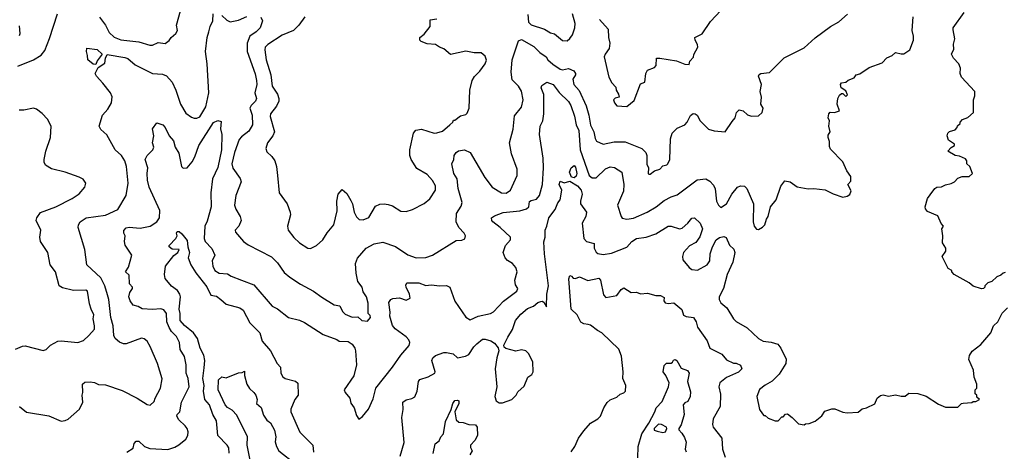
# Model space of a CAD drawing. Extents: x 2239805 to 2396427, y 665731 to 772158.
# Tile 87 of 256: x 2260616 to 2267719, y 716371 to 719483. Entities that reach past the tile are written whole.
import ezdxf

# ---------------------------------------------------------------- set-up
doc = ezdxf.new("R2010")
doc.units = 0

msp = doc.modelspace()

# ---------------------------------------------------------------- linework, layer by layer
at = {"layer": '0CON05XD'}
for points in [[(2261191.4, 719501.4), (2261234.4, 719445), (2261261.5, 719391.5), (2261297.5, 719357.5), (2261345, 719338.6), (2261474.4, 719324.4), (2261555, 719298.8), (2261575, 719300), (2261615, 719320), (2261665, 719312.5), (2261695, 719332.5), (2261707.5, 719355), (2261743.3, 719385), (2261753.3, 719405), (2261746.7, 719445), (2261805, 719652.5)], [(2264800, 719485), (2264861.2, 719415), (2264864.2, 719355), (2264874, 719315), (2264868.8, 719275), (2264840, 719235), (2264833.3, 719215), (2264865, 719070), (2264887, 719027), (2264917, 718997), (2264920, 718975), (2264937, 718947), (2264940, 718925), (2264913, 718917), (2264900, 718905), (2264906.7, 718885), (2264925, 718862.5), (2264995, 718857.5), (2265049.3, 718900.7), (2265095, 719020), (2265127, 719033), (2265132.5, 719095), (2265145, 719120), (2265195, 719137.5), (2265207, 719153), (2265210, 719205), (2265235, 719206), (2265355, 719186.7), (2265415, 719162.5), (2265445, 719160), (2265450, 719185), (2265477, 719213), (2265478.3, 719231.7), (2265507.5, 719285), (2265506.7, 719305), (2265490, 719335), (2265487.5, 719355), (2265539.3, 719380.7), (2265599.3, 719470.7), (2265710.7, 719589.3)], [(2260602.3, 719147.7), (2260715, 719193.8), (2260771.7, 719228.3), (2260797.7, 719262.3), (2260831.7, 719348.3), (2260887.5, 719525)], [(2260615, 716693.3), (2260665, 716653.3), (2260825, 716626.7), (2260915, 716587.5), (2260945, 716592.5), (2260965, 716602.5), (2261047.5, 716675), (2261072.5, 716725), (2261067.5, 716775), (2261072.5, 716795), (2261070, 716855), (2261085, 716870), (2261125, 716872.5), (2261155, 716867.5), (2261185, 716852.5), (2261235, 716850), (2261355, 716808.8), (2261463.6, 716753.6), (2261535, 716707.5), (2261557, 716703), (2261585, 716730), (2261592.5, 716755), (2261632.5, 716825), (2261643, 716893), (2261610, 717005), (2261557.3, 717127.3), (2261536.7, 717165), (2261513, 717183), (2261495, 717186.7), (2261385, 717146.7), (2261365, 717146.7), (2261335, 717156.7), (2261304.2, 717184.2), (2261295.7, 717205.7), (2261290, 717275), (2261274.4, 717335), (2261258.6, 717465), (2261248.5, 717498.5), (2261229.5, 717565), (2261201.4, 717621.4), (2261101.4, 717715), (2261085.6, 717825), (2261036.7, 717985), (2261040, 718005), (2261053.3, 718025), (2261095, 718053.3), (2261235, 718074.3), (2261325, 718114.2), (2261383.8, 718215), (2261399.2, 718305), (2261385.6, 718425), (2261375.5, 718465.5), (2261350, 718505), (2261304.5, 718544.5), (2261244.1, 718654.1), (2261202.3, 718692.3), (2261190, 718715), (2261213.3, 718795), (2261250.9, 718839.1), (2261277.3, 718882.7), (2261283.6, 718926.4), (2261270, 718955), (2261216.5, 719026.5), (2261169.2, 719075), (2261161.2, 719095), (2261181.2, 719138.8), (2261230.7, 719169.3), (2261233.8, 719206.2), (2261247.5, 719232.5), (2261375, 719210.8), (2261395, 719203.8), (2261448.9, 719158.9), (2261575, 719095.6), (2261645, 719090.6), (2261675, 719077.5), (2261715, 719033.3), (2261742.5, 718975), (2261776.2, 718875), (2261815, 718810), (2261855, 718780), (2261875, 718773.3), (2261895, 718773.3), (2261915, 718783.8), (2261958.1, 718855), (2261981.4, 718955), (2261969.4, 719165), (2261955.6, 719255), (2261969.4, 719355), (2261981.4, 719395), (2261990.8, 719435), (2262010, 719475), (2262011.2, 719525)], [(2262074.1, 719514.1), (2262109.7, 719479.7), (2262135, 719468.8), (2262195, 719478.8), (2262255, 719506.2)], [(2262355, 719502.5), (2262367.5, 719475), (2262350, 719425), (2262321.2, 719395), (2262275.7, 719364.3), (2262256.6, 719313.4), (2262256.7, 719255), (2262313.9, 719093.9), (2262325.4, 719045.4), (2262325.5, 719015), (2262312.2, 718955), (2262324.3, 718915), (2262317.5, 718895), (2262285.8, 718865), (2262275.7, 718845), (2262292.5, 718795), (2262296.2, 718725), (2262269.7, 718680.3), (2262215, 718638.8), (2262199.7, 718620.3), (2262164.4, 718525), (2262147.1, 718445), (2262153, 718413), (2262207.1, 718337.1), (2262213.8, 718315), (2262176.2, 718215), (2262166.7, 718145), (2262176.4, 718116.4), (2262207.5, 718065), (2262212.5, 718035), (2262196.1, 717993.9), (2262170, 717965), (2262171.7, 717951.7), (2262231.2, 717885), (2262265, 717860), (2262432.3, 717772.3), (2262475, 717730), (2262525, 717660), (2262565, 717626.7), (2262642.5, 717575), (2262735.8, 717525.8), (2262795, 717481.2), (2262885, 717426.7), (2262925, 717420), (2262945, 717378.8), (2262965, 717358.8), (2263015, 717338.8), (2263055, 717340), (2263085, 717313.3), (2263125, 717310), (2263147.5, 717335), (2263145, 717350), (2263130, 717365), (2263129.3, 717439.3), (2263117.5, 717485), (2263095, 717520), (2263086.2, 717555), (2263056, 717595), (2263042.5, 717655), (2263039.4, 717725), (2263053.8, 717763.8), (2263114.6, 717835.4), (2263173.6, 717866.4), (2263235, 717878.8), (2263328.3, 717848.3), (2263415, 717786.7), (2263477, 717767), (2263545, 717767.5), (2263593.6, 717786.4), (2263765, 717890), (2263805, 717893.3), (2263826.4, 717903.6), (2263832.5, 717925), (2263822.5, 717945), (2263783.3, 717985), (2263764, 718025), (2263766, 718085), (2263800.3, 718139.7), (2263807.3, 718165), (2263779.5, 718265), (2263772.2, 718335), (2263748.6, 718375), (2263733.3, 718445), (2263747.5, 718475), (2263750, 718505), (2263763.6, 718526.4), (2263781.7, 718538.3), (2263825, 718543.8), (2263865, 718526.7), (2263970.8, 718345), (2264025, 718276.2), (2264092.5, 718235), (2264125, 718231.2), (2264156.2, 718255), (2264205, 718360), (2264204.2, 718405), (2264163.8, 718515), (2264148.8, 718595), (2264176, 718695), (2264185, 718790), (2264235, 718852.5), (2264248.8, 718905), (2264237, 718967), (2264213.3, 719005), (2264169.7, 719049.7), (2264161.8, 719105), (2264168.8, 719195), (2264215, 719330), (2264235, 719339.4), (2264325, 719289.4), (2264367.2, 719247.2), (2264414.2, 719215), (2264426.2, 719195), (2264462.1, 719162.1), (2264515.8, 719125.8), (2264531.7, 719121.7), (2264575, 719131.4), (2264613.3, 719115), (2264626.2, 719095), (2264626.2, 719085), (2264607.5, 719055), (2264614.3, 719015), (2264652.8, 718972.8), (2264702, 718862), (2264721.9, 718795), (2264733.7, 718723.7), (2264758, 718675), (2264767.7, 718627.7), (2264778.3, 718608.3), (2264825, 718586), (2264905, 718602.9), (2264985, 718602.7), (2265104.3, 718554.3), (2265134, 718525), (2265141.4, 718505), (2265140.5, 718440.5), (2265152.5, 718415), (2265150, 718375), (2265155, 718370), (2265165, 718370), (2265196.4, 718393.6), (2265233.6, 718406.4), (2265255, 718430), (2265285, 718437.5), (2265292.5, 718445), (2265306.2, 718475), (2265310, 718625), (2265323.8, 718665), (2265359.5, 718700.5), (2265415, 718726.2), (2265432, 718745), (2265455, 718792.5), (2265475, 718807.5), (2265490, 718805), (2265503.9, 718793.9), (2265525.8, 718755), (2265584.2, 718694.2), (2265625, 718681.2), (2265705, 718673.8), (2265755, 718750), (2265776.7, 718775), (2265787.5, 718815), (2265807.5, 718832.5), (2265835, 718826.2), (2265866.4, 718796.4), (2265895, 718786.7), (2265945, 718790), (2265972.5, 718815), (2265980, 718845), (2265962.5, 718875), (2265966.7, 718925), (2265957.5, 718965), (2265966.7, 719015), (2265946.7, 719075), (2265950.7, 719089.3), (2265963.9, 719096.1), (2266025, 719102.5), (2266131.7, 719208.3), (2266275, 719280), (2266355, 719352.5), (2266466.4, 719433.6), (2266525, 719467.5), (2266587.7, 719522.3)], [(2264282, 719522), (2264286.6, 719466.6), (2264305, 719445.8), (2264402.5, 719415), (2264445, 719388.8), (2264475, 719381.2), (2264533, 719333), (2264565, 719330), (2264585, 719346.7), (2264603.8, 719375), (2264622, 719425), (2264624.2, 719455), (2264603.1, 719525)], [(2267725, 717660), (2267710, 717655), (2267695, 717640), (2267665, 717630), (2267630, 717595), (2267600, 717585), (2267580, 717565), (2267580, 717555), (2267570, 717545), (2267555, 717542.5), (2267495, 717562.5), (2267465, 717586.7), (2267357, 717647), (2267340, 717665), (2267340, 717675), (2267315, 717690), (2267270, 717775), (2267297.5, 717815), (2267297.5, 717835), (2267272.5, 717875), (2267276.7, 717925), (2267267.5, 717975), (2267280, 717995), (2267263, 718013), (2267239.3, 718069.3), (2267165, 718101.2), (2267150.3, 718120.3), (2267149.2, 718135), (2267166.2, 718195), (2267185, 718220), (2267217.5, 718265), (2267232.5, 718275), (2267265, 718277.5), (2267295, 718292.5), (2267337, 718303), (2267360, 718315), (2267385, 718340), (2267415, 718352.5), (2267467, 718353), (2267490, 718375), (2267470, 718425), (2267450, 718445), (2267450, 718465), (2267440, 718480), (2267395, 718500), (2267365, 718503.3), (2267312.5, 718535), (2267335, 718562.5), (2267360, 718575), (2267360, 718585), (2267316.7, 718615), (2267306.7, 718645), (2267312.5, 718665), (2267323.6, 718676.4), (2267365, 718690), (2267380, 718705), (2267381.7, 718718.3), (2267400, 718735), (2267400, 718745), (2267417, 718763), (2267455, 718777.5), (2267497.5, 718815), (2267497.5, 718905), (2267507.5, 718935), (2267507.5, 718965), (2267409.3, 719069.3), (2267400, 719095), (2267403.3, 719135), (2267391.2, 719165), (2267353.8, 719205), (2267337.5, 719235), (2267355, 719270), (2267352, 719308), (2267363.3, 719345), (2267349.3, 719409.3), (2267351.2, 719425), (2267430.8, 719535)], [(2260615, 719370), (2260620, 719385), (2260615, 719440)], [(2261390, 716365), (2261435, 716392.5), (2261442.7, 716427.3), (2261455, 716443.3), (2261475, 716443.3), (2261516.4, 716406.4), (2261555, 716390), (2261685, 716383.3), (2261735, 716400), (2261763.6, 716416.4), (2261815, 716457.5), (2261830, 716485), (2261830.7, 716510.7), (2261823.3, 716535), (2261810, 716555), (2261765, 716596.7), (2261748.8, 716625), (2261751.2, 716635), (2261772, 716655), (2261783.3, 716725), (2261838.5, 716835), (2261831.9, 716895), (2261818, 716935), (2261815.7, 716995), (2261804, 717055), (2261774.3, 717104.3), (2261768.1, 717155), (2261747.7, 717197.7), (2261712.2, 717235), (2261695, 717264), (2261678.2, 717305), (2261674.3, 717365), (2261655, 717391.2), (2261635, 717399.2), (2261575, 717392.9), (2261499.3, 717399.3), (2261470, 717415), (2261433.6, 717423.6), (2261413.8, 717455), (2261404.1, 717485.9), (2261410, 717515), (2261430, 717545), (2261430, 717555), (2261408.3, 717578.3), (2261405, 717640), (2261380, 717665), (2261401.7, 717698.3), (2261423.8, 717785), (2261377.7, 717857.7), (2261371.2, 717885), (2261376.4, 717923.6), (2261366.2, 717945), (2261366.4, 717963.6), (2261385, 717981.2), (2261405, 717986), (2261485, 717980), (2261557.5, 717995), (2261605, 718026.7), (2261623.8, 718055), (2261627.3, 718107.3), (2261550, 718275), (2261536.9, 718325), (2261534.4, 718375), (2261540, 718415), (2261522, 718475), (2261535, 718503.3), (2261577.5, 718545), (2261583.8, 718565), (2261573.8, 718596.2), (2261584.2, 718645), (2261573.6, 718696.4), (2261605, 718740), (2261647.5, 718725), (2261666, 718705), (2261693.3, 718645), (2261725, 718610), (2261738, 718565), (2261765, 718520), (2261783.6, 718423.6), (2261795, 718412.5), (2261825, 718416), (2261861.1, 718458.9), (2261880.6, 718495), (2261908.9, 718575), (2262015, 718741.2), (2262045, 718757.5), (2262068.3, 718748.3), (2262064.2, 718695.8), (2262074, 718655), (2262072.5, 718545), (2262045, 718416.7), (2262005.7, 718335), (2261995.7, 718235), (2261997.1, 718135), (2261969.3, 718030.7), (2261950.6, 717995), (2261947.5, 717905), (2261954.4, 717884.4), (2262002.3, 717832.3), (2262023.3, 717785), (2262003.3, 717745), (2262008.8, 717705), (2262023.8, 717675), (2262055, 717656.2), (2262115, 717650), (2262142.7, 717632.7), (2262215, 717605.8), (2262305, 717572.5), (2262438.3, 717418.3), (2262475, 717398.8), (2262555, 717336.2), (2262635, 717316.2), (2262670.7, 717300.7), (2262805, 717213.3), (2262905, 717176.7), (2262920, 717165), (2262985, 717162), (2263015, 717143.3), (2263034, 717115), (2263039.2, 717095), (2263046.1, 716993.9), (2263026.7, 716915), (2262956.7, 716815), (2262963.3, 716795), (2262998.8, 716755), (2263005, 716717.5), (2263028.8, 716685), (2263045, 716630), (2263061.7, 716601.7), (2263089.3, 716620.7), (2263133.3, 716675), (2263165, 716750), (2263184.1, 716825.9), (2263305, 716976.7), (2263366.2, 717065), (2263426.1, 717133.9), (2263431.2, 717155), (2263423.8, 717175), (2263405, 717196.2), (2263325.8, 717255), (2263305, 717278), (2263285.6, 717345), (2263288.1, 717375), (2263280, 717445), (2263293.8, 717465), (2263308.3, 717471.7), (2263355, 717477.5), (2263405, 717461.2), (2263432.5, 717475), (2263428, 717505), (2263404, 717555), (2263402.3, 717567.7), (2263410, 717585), (2263495, 717586.2), (2263545, 717565.7), (2263585, 717570.8), (2263646.4, 717563.6), (2263695, 717566.2), (2263720, 717555), (2263755, 717452.5), (2263835, 717337.5), (2263865, 717320), (2263924.2, 717345.8), (2264013.6, 717363.6), (2264035, 717376.2), (2264106.6, 717453.4), (2264203.3, 717525), (2264210, 717545), (2264192, 717572), (2264188.8, 717605), (2264203.8, 717665), (2264195.9, 717695.9), (2264170, 717725), (2264135.9, 717745.9), (2264117.5, 717765), (2264103.3, 717805), (2264120, 717855), (2264156, 717895), (2264156, 717915), (2264083.3, 717985), (2264030, 718025), (2264021.2, 718035), (2264020, 718055), (2264040.9, 718069.1), (2264105, 718094), (2264225, 718105.8), (2264271.7, 718118.3), (2264288, 718135), (2264295, 718172.5), (2264305, 718180), (2264345, 718188.8), (2264365.6, 718214.4), (2264386.9, 718295), (2264395.5, 718415), (2264393.1, 718485), (2264365.8, 718655), (2264370, 718715), (2264389.4, 718755), (2264396.7, 718805), (2264396.2, 718945), (2264377, 718993), (2264381.7, 719008.3), (2264418.3, 719031.7), (2264465, 719015.8), (2264507.5, 718957.5), (2264575, 718894.3), (2264592.5, 718865), (2264617.6, 718787.6), (2264630, 718725), (2264650, 718685), (2264660, 718545), (2264725, 718358.8), (2264745, 718342.5), (2264775, 718342), (2264842.6, 718407.4), (2264875, 718422.9), (2264906.8, 718416.8), (2264958.8, 718385), (2264975.5, 718295.5), (2264972.8, 718247.2), (2264929.2, 718145), (2264954, 718065), (2264962.9, 718052.9), (2264995, 718044.2), (2265045, 718052), (2265142.5, 718095), (2265208.8, 718135), (2265265, 718180), (2265315, 718206), (2265359.7, 718220.3), (2265502.5, 718327.5), (2265565, 718336.7), (2265595, 718320), (2265621.2, 718291.2), (2265632.7, 718262.7), (2265644, 718175), (2265656.7, 718145), (2265675, 718130), (2265715, 718156.2), (2265754.5, 718225.5), (2265795, 718276.2), (2265815, 718286), (2265845, 718283.8), (2265862, 718265), (2265909.2, 718155), (2265908, 718025), (2265913.6, 717993.6), (2265931.7, 717971.7), (2265945, 717970), (2265975, 717986.7), (2265992.5, 718005), (2266002.5, 718045), (2266016.7, 718065), (2266032.5, 718135), (2266072.5, 718185), (2266106.4, 718283.6), (2266135, 718322.5), (2266173.3, 718313.3), (2266225, 718277.5), (2266305, 718263.3), (2266345, 718266.7), (2266426.1, 718256.1), (2266485, 718226.7), (2266555, 718203.3), (2266585, 718210), (2266605, 718222.5), (2266615, 718250), (2266590, 718295), (2266611.7, 718318.3), (2266611.7, 718351.7), (2266583, 718393), (2266555, 718457.5), (2266465, 718550), (2266458.3, 718568.3), (2266457.5, 718605), (2266447.5, 718635), (2266448.3, 718651.7), (2266462.5, 718675), (2266452.5, 718715), (2266457.5, 718755), (2266447.5, 718775), (2266452.5, 718805), (2266463, 718817), (2266495, 718813.3), (2266530, 718825), (2266512.5, 718875), (2266517.5, 718915), (2266530.7, 718939.3), (2266545, 718950), (2266555, 718950), (2266575, 718930), (2266587.5, 718942.5), (2266575, 718970), (2266543, 718993), (2266537.5, 719015), (2266545, 719027.5), (2266575, 719032.5), (2266593, 719047), (2266636.7, 719063.3), (2266650, 719085), (2266677, 719093), (2266745, 719137.5), (2266837, 719173), (2266870.7, 719209.3), (2266910, 719225), (2266935, 719247.5), (2266975, 719236.7), (2266995, 719237.5), (2267037.5, 719265), (2267063.3, 719335), (2267063.6, 719363.6), (2267053.8, 719405), (2267061.2, 719505)], [(2262672, 719505), (2262630, 719445), (2262591.2, 719405), (2262509.4, 719370.6), (2262406.2, 719305), (2262388, 719285), (2262384.3, 719265.7), (2262394.3, 719195), (2262426.7, 719085), (2262438.1, 719005), (2262475, 718947.5), (2262485.9, 718915), (2262484.6, 718895), (2262469.6, 718860.4), (2262424.5, 718805), (2262423.6, 718785), (2262454.3, 718675), (2262443.2, 718646.8), (2262402.5, 718595), (2262391.2, 718555), (2262399.5, 718529.5), (2262435, 718496.7), (2262456, 718465), (2262468, 718425), (2262475, 718360), (2262488.8, 718235), (2262546.7, 718155), (2262568, 718095), (2262568.8, 718075), (2262548.8, 717995), (2262553.8, 717965), (2262593, 717913), (2262635, 717873.3), (2262695, 717836.7), (2262715, 717833.8), (2262756.1, 717853.9), (2262802.5, 717895), (2262835, 717947.5), (2262883.3, 718005), (2262906.1, 718103.9), (2262903.3, 718175), (2262912.5, 718225), (2262941.7, 718258.3), (2262975, 718230), (2263005, 718180), (2263016.4, 718156.4), (2263028.8, 718095), (2263045, 718062.5), (2263065, 718043.3), (2263095, 718040), (2263133.9, 718056.1), (2263182.3, 718137.7), (2263215, 718153.3), (2263245, 718156), (2263275, 718150), (2263305, 718140), (2263365, 718103.3), (2263405, 718100), (2263450, 718115), (2263535, 718157.5), (2263575, 718192.5), (2263616.7, 718255), (2263616.7, 718285), (2263594, 718324), (2263555, 718367.5), (2263480.3, 718410.3), (2263439.2, 718475), (2263430.8, 718505), (2263430, 718545), (2263456.1, 718663.9), (2263475, 718686), (2263515, 718694), (2263605, 718666.2), (2263625, 718666.7), (2263665, 718680), (2263720, 718725), (2263740, 718745), (2263745, 718760), (2263755, 718760), (2263795, 718790), (2263835, 718800), (2263845, 718810), (2263857.5, 718845), (2263863.3, 718975), (2263880, 719045), (2263895.9, 719074.1), (2263935, 719113.3), (2263973.3, 719165), (2263982.5, 719192.5), (2263975, 719220), (2263945, 719243.3), (2263895, 719244.2), (2263835, 719255.7), (2263725, 719232), (2263675, 719273.3), (2263644.2, 719284.2), (2263615, 719303.3), (2263555, 719308.8), (2263512.5, 719325), (2263503.3, 719335), (2263502.5, 719355), (2263535, 719380), (2263576.2, 719435), (2263577, 719483), (2263625, 719489.2)], [(2261165, 719160), (2261145, 719162.5), (2261107.5, 719195), (2261106.2, 719225), (2261096.7, 719255), (2261101.2, 719278.8), (2261175, 719268), (2261210, 719235), (2261173.9, 719186.1), (2261165, 719160)], [(2260585, 717106.7), (2260635, 717130), (2260655, 717131.2), (2260785, 717097.5), (2260806.1, 717103.9), (2260837.5, 717135), (2260890, 717165), (2260915, 717168), (2261035, 717156.2), (2261075, 717170), (2261115, 717206.7), (2261155, 717252.5), (2261156, 717275), (2261145.8, 717325), (2261150.6, 717355), (2261130.8, 717395), (2261120, 717435), (2261106.2, 717525), (2261093.6, 717533.6), (2261005, 717531.2), (2260925, 717548.8), (2260900, 717565), (2260873.3, 717665), (2260836.2, 717715), (2260818.8, 717805), (2260766.2, 717885), (2260761.2, 717915), (2260768.8, 717965), (2260733.8, 718035), (2260738.8, 718055), (2260765, 718093.3), (2260876.7, 718135), (2260995, 718194), (2261045, 718226.7), (2261086.7, 718275), (2261092.5, 718305), (2261073, 718333), (2261045, 718347.5), (2260943.9, 718383.9), (2260845, 718406.7), (2260802.5, 718435), (2260792.5, 718455), (2260792.5, 718475), (2260803.3, 718535), (2260837.5, 718635), (2260842.5, 718715), (2260817.5, 718765), (2260777.7, 718807.7), (2260738.3, 718838.3), (2260716.4, 718846.4), (2260645, 718831.2), (2260611.7, 718831.7)], [(2264615, 718343.8), (2264596.7, 718346.7), (2264583.3, 718385), (2264594, 718416), (2264615, 718432.5), (2264625, 718420), (2264635.6, 718375), (2264630, 718355), (2264615, 718343.8)], [(2263360, 716335), (2263388.8, 716435), (2263372, 716615), (2263382.3, 716672.3), (2263381.2, 716725), (2263405, 716741.2), (2263445, 716750.8), (2263465.6, 716764.4), (2263484, 716805), (2263494, 716875), (2263502.5, 716887.5), (2263562.5, 716907.5), (2263610, 716935), (2263612.5, 716945), (2263590, 717025), (2263597.5, 717045), (2263615, 717062.5), (2263675, 717083.3), (2263695, 717083.3), (2263743, 717073), (2263775, 717046), (2263833.2, 717056.8), (2263855, 717068.8), (2263893.1, 717125), (2263915, 717145.8), (2263955, 717178.8), (2263975, 717178.8), (2264015, 717166.7), (2264040.7, 717150.7), (2264067, 717117), (2264072.5, 717095), (2264058, 717045), (2264046, 716965), (2264058, 716835), (2264044, 716765), (2264053.3, 716735), (2264075, 716720), (2264099.3, 716720.7), (2264167.5, 716745), (2264197.5, 716775), (2264210.7, 716799.3), (2264255, 716840), (2264282.5, 716905), (2264310, 716925), (2264320, 716945), (2264317, 717017), (2264287.5, 717075), (2264266.4, 717096.4), (2264237, 717103), (2264195, 717093.3), (2264123, 717113), (2264111.7, 717121.7), (2264107.5, 717135), (2264136.7, 717195), (2264171.7, 717248.3), (2264193.8, 717315), (2264230.3, 717359.7), (2264279.1, 717400.9), (2264322, 717418), (2264355, 717443.3), (2264375, 717450), (2264385, 717452.5), (2264396.4, 717446.4), (2264416.4, 717413.6), (2264419.4, 717505), (2264430.8, 717565), (2264401.8, 717795), (2264398.3, 717881.7), (2264406.7, 717915), (2264406.7, 717966.7), (2264420, 717995), (2264434.4, 718055), (2264480, 718115), (2264497.5, 718162.5), (2264516.2, 718185), (2264526, 718255), (2264506.7, 718295), (2264515, 718320), (2264545, 718307.5), (2264585, 718320), (2264641.2, 718285), (2264665.7, 718255), (2264674.4, 718225), (2264660.6, 718175), (2264662.2, 718155), (2264706.2, 718095), (2264700.8, 718065), (2264674.4, 718015), (2264686.9, 717905), (2264705, 717884.3), (2264759.3, 717869.3), (2264761.2, 717835), (2264775.9, 717805.9), (2264787.7, 717797.7), (2264825, 717789.2), (2264885, 717799.2), (2264995, 717844), (2265032, 717885), (2265065, 717904.3), (2265135, 717916.2), (2265205, 717940), (2265295, 717993.3), (2265315, 717993.8), (2265375, 717976.2), (2265395, 717978.8), (2265435, 718016.7), (2265465, 718052.5), (2265485, 718053.3), (2265525.8, 718015.8), (2265540.8, 717975), (2265521.7, 717918.3), (2265493.9, 717876.1), (2265448.3, 717851.7), (2265404.2, 717805), (2265398, 717775), (2265400.5, 717750.5), (2265445, 717696.2), (2265465, 717681.2), (2265505, 717677.5), (2265575.8, 717715), (2265594.3, 717745), (2265597.5, 717795), (2265614, 717845), (2265641.2, 717895), (2265665, 717912), (2265695, 717919.2), (2265712, 717912), (2265736.4, 717856.4), (2265768.7, 717828.7), (2265774.3, 717804.3), (2265760, 717735), (2265720, 717645), (2265693.8, 717545), (2265663.3, 717485), (2265663.3, 717465), (2265675, 717442.5), (2265717.5, 717405), (2265766.7, 717325), (2265785, 717306.7), (2265865, 717261.2), (2265945, 717183.3), (2265980, 717165)], [(2262127.3, 716357.3), (2262124, 716395), (2262113.8, 716415), (2262045.8, 716485), (2262035, 716590), (2262010, 716635), (2261985.5, 716705), (2261950.8, 716745), (2261942.2, 716805), (2261946.5, 716845), (2261937.3, 716895), (2261946.9, 716973.1), (2261950.9, 717025), (2261944.6, 717064.6), (2261918.5, 717115), (2261899.1, 717185), (2261870, 717225), (2261805, 717278.1), (2261772.5, 717315), (2261773.8, 717365), (2261765.5, 717395), (2261776.5, 717485), (2261772.2, 717505), (2261755, 717531.4), (2261711.9, 717561.9), (2261665, 717617.5), (2261660.6, 717645), (2261668.8, 717705), (2261727.3, 717782.7), (2261756.7, 717805), (2261767.5, 717825), (2261715, 717828), (2261694.2, 717844.2), (2261693.8, 717855), (2261743.3, 717905), (2261752.5, 717925), (2261747.5, 717945), (2261752.5, 717955), (2261767, 717957), (2261785, 717940), (2261825, 717890), (2261828, 717845), (2261841.2, 717805), (2261832.5, 717765), (2261850, 717715), (2261887.4, 717657.4), (2261966.7, 717556.7), (2261995, 717496.7), (2262035, 717488.8), (2262067.5, 717465), (2262105, 717432), (2262205, 717406.5), (2262228.6, 717388.6), (2262276.4, 717296.4), (2262347.5, 717225), (2262364, 717165), (2262426, 717095), (2262472.5, 717005), (2262498, 716978), (2262498.8, 716935), (2262515, 716907.5), (2262530, 716895), (2262605, 716876.2), (2262622.3, 716862.3), (2262624.3, 716775.7), (2262600, 716745), (2262572.9, 716675), (2262572.9, 716655), (2262637.7, 716507.7), (2262731.2, 716415), (2262736.2, 716365)], [(2264595, 716367.5), (2264620, 716405), (2264647.5, 716465), (2264685, 716517.5), (2264735, 716572.5), (2264786.1, 716603.9), (2264806.4, 716623.6), (2264830, 716685), (2264855, 716722.5), (2264875, 716742.5), (2264925, 716760), (2264947, 716783), (2264975, 716792.5), (2264987.5, 716805), (2264990, 716845), (2264967.5, 716895), (2264970, 716945), (2264957.7, 717057.7), (2264937.5, 717107.5), (2264816.7, 717225), (2264785, 717241.2), (2264735, 717281.2), (2264715.9, 717285.9), (2264685, 717290), (2264663, 717303), (2264636.7, 717355), (2264593.3, 717395), (2264577.5, 717615), (2264585, 717637.5), (2264597.5, 717635), (2264608.3, 717618.3), (2264625, 717617.5), (2264655, 717630), (2264715, 717603.3), (2264795, 717618.8), (2264806.2, 717605), (2264828.3, 717498.3), (2264845, 717480), (2264925, 717493.3), (2264955, 717537.5), (2264975, 717550), (2265027, 717517), (2265065, 717517.5), (2265095, 717506.7), (2265145, 717511.2), (2265205, 717493.8), (2265240, 717495), (2265265, 717480), (2265262.5, 717455), (2265271.7, 717441.7), (2265295, 717436.7), (2265335, 717442.5), (2265393.8, 717393.8), (2265405, 717352.5), (2265423.6, 717343.6), (2265476.2, 717335), (2265496.2, 717305), (2265506.7, 717265), (2265575, 717167.5), (2265593.8, 717115), (2265680.5, 717070.5), (2265715, 717031.2), (2265765, 717007.5), (2265785, 717006.7), (2265815, 716992.5), (2265826.2, 716965), (2265801.7, 716941.7), (2265715, 716903.3), (2265666.7, 716865), (2265658.8, 716835), (2265672.3, 716782.3), (2265668.6, 716695), (2265620, 716605), (2265613.8, 716565), (2265618.8, 716545), (2265681.2, 716465), (2265687, 716387), (2265705, 716327.5)], [(2265980, 717165), (2266038.3, 717158.3), (2266085, 717142.5), (2266106.7, 717115), (2266146.1, 717036.1), (2266143.8, 717005), (2266095, 716926.7), (2266045, 716876.7), (2265995, 716848.8), (2265954.2, 716815.8), (2265933.3, 716765), (2265953, 716673), (2265975, 716640), (2265985, 716630), (2265995, 716630), (2266015, 716610), (2266065, 716590), (2266088.3, 716591.7), (2266115, 716620), (2266125, 716620), (2266141.7, 716638.3), (2266155, 716640), (2266190, 716615), (2266235, 716570), (2266275, 716562.5), (2266285, 716570), (2266311.7, 716571.7), (2266355, 716587.5), (2266403, 716627), (2266425, 716660), (2266475, 716677.5), (2266497, 716677), (2266553.6, 716653.6), (2266585, 716647.5), (2266665, 716653.3), (2266693.9, 716676.1), (2266725, 716683.3), (2266785, 716713.3), (2266802.5, 716755), (2266826.4, 716773.6), (2266845, 716778.8), (2266885, 716768.8), (2266935, 716778.8), (2266975, 716767.5), (2267005, 716767.5), (2267030.7, 716789.3), (2267095, 716787.5), (2267155, 716767.5), (2267245, 716710), (2267295, 716690), (2267385, 716690), (2267410, 716715), (2267421.7, 716718.3), (2267485, 716722.5), (2267495, 716730), (2267515, 716730), (2267540, 716745), (2267521.7, 716761.7), (2267520, 716775), (2267510, 716785), (2267510, 716815), (2267520, 716825), (2267520, 716855), (2267502.5, 716905), (2267497, 716957), (2267463, 717033), (2267468.3, 717061.7), (2267487, 717093), (2267549.3, 717140.7), (2267622.5, 717225), (2267642.5, 717275), (2267672.5, 717305), (2267703, 717367), (2267742.5, 717405)], [(2265076.2, 716323.8), (2265077.1, 716405), (2265104.1, 716495.9), (2265155.9, 716574.1), (2265199.2, 716655), (2265208, 716685), (2265251.2, 716728.8), (2265296.2, 716835), (2265301.2, 716865), (2265278.3, 716918.3), (2265257.5, 716945), (2265265, 716990), (2265283, 717007), (2265315, 717006.7), (2265325, 717012.5), (2265332.3, 717027.7), (2265345, 717033.3), (2265356.2, 717025), (2265389.2, 716969.2), (2265433.6, 716953.6), (2265446.7, 716935), (2265433.8, 716875), (2265455, 716800), (2265453.8, 716765), (2265435, 716728.8), (2265415, 716719.2), (2265402.9, 716705), (2265409.1, 716635), (2265387.7, 716562.3), (2265370.6, 716535), (2265370.6, 716525), (2265392, 716502), (2265411.4, 716471.4), (2265424.1, 716435.9), (2265416, 716385), (2265425, 716366.2)], [(2262281.2, 716295), (2262257.5, 716415), (2262258.6, 716475), (2262181.4, 716631.4), (2262147.8, 716667.8), (2262115, 716686.9), (2262097.8, 716705), (2262048.6, 716815), (2262051.2, 716885), (2262075, 716907.5), (2262105, 716900), (2262195, 716937.5), (2262221.7, 716938.3), (2262238.3, 716948.3), (2262237, 716917), (2262253.8, 716855), (2262273.2, 716823.2), (2262305.7, 716795.7), (2262320, 716775), (2262330, 716745), (2262323.3, 716715), (2262357.5, 716687.5), (2262375, 716632.5), (2262400, 716595), (2262426.2, 716575), (2262453, 716523), (2262464.2, 716475), (2262458.8, 716438.8), (2262467.8, 716405), (2262485, 716374.2), (2262608.3, 716278.3)], [(2263600, 716355), (2263612.5, 716425), (2263643, 716447), (2263653.3, 716475), (2263673.6, 716496.4), (2263688, 716585), (2263727.7, 716672.3), (2263740, 716715), (2263755, 716736), (2263775, 716740), (2263783.3, 716735), (2263784, 716715), (2263755.8, 716655), (2263765, 716596.7), (2263785, 716582), (2263815, 716578.6), (2263855, 716563.8), (2263905, 716561.2), (2263915.8, 716545), (2263918.8, 716485), (2263900.5, 716449.5), (2263867.5, 716415), (2263868.3, 716398.3), (2263880, 716375), (2263863.3, 716345)], [(2265255, 716505.7), (2265275, 716512), (2265285.8, 716535), (2265283.3, 716545), (2265245, 716563.8), (2265224.1, 716565.9), (2265192.5, 716535), (2265193.3, 716523.3), (2265215.9, 716515.9), (2265255, 716505.7)]]:
    msp.add_lwpolyline(points, dxfattribs=at)

doc.saveas('drawing.dxf')
